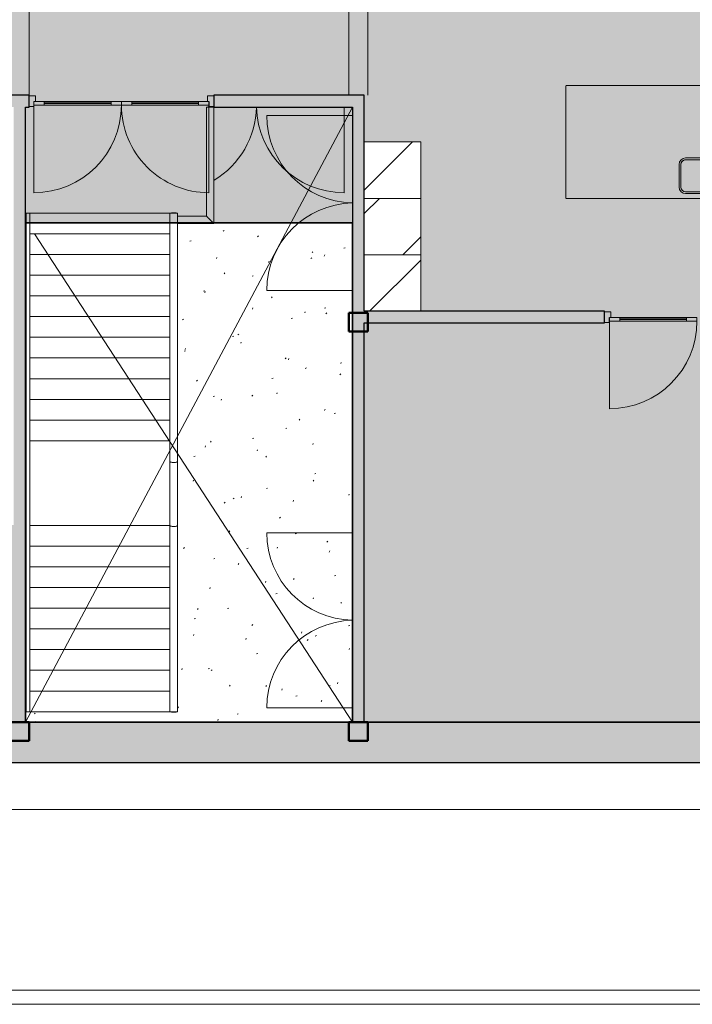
# Model space of a CAD drawing. Header units: millimetres. Extents: x 1000 to 188789, y -4122 to 39732.
# Tile 70 of 86: x 141689 to 148840, y 8500 to 18966. Entities that reach past the tile are written whole.
import ezdxf

# ---------------------------------------------------------------- set-up
doc = ezdxf.new("R2010")
doc.units = ezdxf.units.MM
doc.linetypes.add('THO_hhidden', pattern=[2.5, 1.5, -1])
for name, color, linetype, lineweight, true_color in [('A-AREA-BNDY', 1, 'Continuous', 50, 0xff0000), ('A-DETL', 7, 'Continuous', 13, 0x00a600), ('A-DETL-MBND', 9, 'Continuous', 13, 0x808080)]:
    doc.layers.add(name, color=color, linetype=linetype, lineweight=lineweight, true_color=true_color)
for name, color, linetype, lineweight in [('A-AREA-PATT', 7, 'Continuous', 13), ('A-DETL-GENF', 7, 'Continuous', 13), ('A-DOOR', 7, 'Continuous', 13), ('A-FLOR-HRAL', 7, 'Continuous', 13), ('A-GENM', 7, 'Continuous', 13), ('A-WALL-PATT', 7, 'Continuous', 18), ('I-WALL', 7, 'Continuous', 18), ('P-SANR-FIXT', 7, 'Continuous', 13), ('S-COLS-SYMB', 7, 'Continuous', 50), ('S-STRS', 7, 'Continuous', 13)]:
    doc.layers.add(name, color=color, linetype=linetype, lineweight=lineweight)

# ---------------------------------------------------------------- blocks, each defined once
blk = doc.blocks.new('NLRS_33_GM_WPB_vloeropening schacht rechthoek met hap_gen_tho - 3475x6537_5-2434468-01 1e verdieping BC')
at = {"layer": 'A-DETL-MBND'}
for p, q in [((0, 0), (3475, 6537)), ((0, 0), (3475, 6537)), ((3475, 0), (96, 5190)), ((96, 5190), (3475, 0))]:
    blk.add_line(p, q, dxfattribs=at)
blk = doc.blocks.new('NLRS_32_DO_UN_deur_gen_tho - deur met glasvlak_ linksdraaiend-1905430-01 1e verdieping BC')
at = {"layer": 'A-DETL-MBND'}
blk.add_arc((465, 0), 930, 120.931, 178.7909, dxfattribs=at)
blk = doc.blocks.new('NLRS_32_DO_UN_deur_gen_tho - deur met glasvlak_ rechtsdraaiend-1905435-01 1e verdieping BC')
at = {"layer": 'A-DETL-MBND'}
blk.add_line((-465, 20), (-465, 930), dxfattribs=at)
blk.add_arc((-465, 0), 930, 1.2091, 90, dxfattribs=at)
blk = doc.blocks.new('NLRS_32_DO_UN_deur_gen_tho - dichte deur_ linksdraaiend-1904965-01 1e verdieping BC')
at = {"layer": 'A-DETL-MBND'}
blk.add_line((465, 19.5), (465, 930), dxfattribs=at)
blk.add_arc((465, 0), 930, 90, 178.79088, dxfattribs=at)
blk = doc.blocks.new('NLRS_32_DO_UN_deur_gen_tho - dichte deur_ rechtsdraaiend-1905095-01 1e verdieping BC')
at = {"layer": 'A-DETL-MBND'}
blk.add_line((-465, 19.5), (-465, 930), dxfattribs=at)
blk.add_arc((-465, 0), 930, 1.20912, 90, dxfattribs=at)
blk = doc.blocks.new('NLRS_32_DO_WPB_binnen deurkozijn hout_gen_tho - dubbele deur met glas-1905428-01 1e verdieping BC')
at = {"layer": 'A-DOOR'}
for p, q in [((-932, 0), (-982, 0)), ((-932, -54), (-932, 0)), ((932, -54), (932, 0)), ((932, 0), (982, 0)), ((-915, -114), (-915, -54)), ((915, -114), (915, -54)), ((-982, -114), (-915, -114)), ((982, -114), (915, -114))]:
    blk.add_line(p, q, dxfattribs=at)
blk = doc.blocks.new('NLRS_32_DO_UN_deur_gen_tho - deur met glasvlak_ linksdraaiend-V220-01 1e verdieping BC')
at = {"layer": 'A-DETL-GENF'}
for p, q in [((465, 0), (465, 930)), ((-465, 0), (465, 0)), ((-465, -40), (-465, 0)), ((-465, -40), (465, -40)), ((465, -40), (465, 0))]:
    blk.add_line(p, q, dxfattribs=at)
blk.add_arc((465, 0), 930, 90, 180, dxfattribs=at)
at = {"layer": 'A-GENM', "lineweight": 18}
for p, q in [((-355, 0), (-465, 0)), ((-465, 0), (-465, -40)), ((-355, -40), (-355, 0)), ((465, 0), (355, 0)), ((355, 0), (355, -40)), ((465, -40), (465, 0)), ((-465, -40), (-355, -40)), ((355, -40), (465, -40))]:
    blk.add_line(p, q, dxfattribs=at)
at = {"layer": 'A-GENM'}
for p, q in [((355, 0), (-355, 0)), ((-198, 0), (-355, 0)), ((-355, 0), (224, 0)), ((355, -40), (-355, -40)), ((-198, -40), (-355, -40)), ((-355, -40), (224, -40))]:
    blk.add_line(p, q, dxfattribs=at)
blk = doc.blocks.new('NLRS_32_DO_UN_deur_gen_tho - deur met glasvlak_ rechtsdraaiend-V221-01 1e verdieping BC')
at = {"layer": 'A-DETL-GENF'}
for p, q in [((-465, 0), (-465, 930)), ((-465, 0), (465, 0)), ((-465, -40), (-465, 0)), ((-465, -40), (465, -40)), ((465, -40), (465, 0))]:
    blk.add_line(p, q, dxfattribs=at)
blk.add_arc((-465, 0), 930, 360, 90, dxfattribs=at)
at = {"layer": 'A-GENM', "lineweight": 18}
for p, q in [((-355, 0), (-465, 0)), ((-465, 0), (-465, -40)), ((-355, -40), (-355, 0)), ((465, 0), (355, 0)), ((355, 0), (355, -40)), ((465, -40), (465, 0)), ((-465, -40), (-355, -40)), ((355, -40), (465, -40))]:
    blk.add_line(p, q, dxfattribs=at)
at = {"layer": 'A-GENM'}
for p, q in [((-355, 0), (355, 0)), ((355, 0), (-224, 0)), ((198, 0), (355, 0)), ((355, -40), (-355, -40)), ((355, -40), (-224, -40)), ((355, -40), (-224, -40)), ((198, -40), (355, -40)), ((198, -40), (355, -40))]:
    blk.add_line(p, q, dxfattribs=at)
blk = doc.blocks.new('NLRS_32_DO_UN_glasvlakvulling_gen_tho - enkelglas-1905434-01 1e verdieping BC')
at = {"layer": 'A-GENM', "true_color": 0xd7e6e6}
blk.add_hatch(color=254, dxfattribs=at).paths.add_polyline_path([(-16, -31), (-355, -31), (-355, -41), (355, -41), (355, -31), (67, -31)])
at = {"layer": 'A-GENM', "lineweight": 18}
for p, q in [((355, -31), (-355, -31)), ((-355, -31), (-355, -41)), ((-355, -41), (355, -41)), ((355, -41), (355, -31))]:
    blk.add_line(p, q, dxfattribs=at)
blk = doc.blocks.new('NLRS_28_SCO_UN_koker_gen_bcb - K200_200_12_5-2311149-01 1e verdieping BC')
at = {"layer": 'S-COLS-SYMB'}
for p, q in [((-100, 100), (100, 100)), ((-100, -100), (-100, 100)), ((100, -100), (100, 100)), ((-100, -100), (100, -100))]:
    blk.add_line(p, q, dxfattribs=at)
blk = doc.blocks.new('Railing - 50x12mm-2379751-01 1e verdieping BC')
at = {"layer": 'A-FLOR-HRAL'}
for p, q in [((-25, 2), (-25, 6)), ((-25, 6), (25, 6)), ((25, 6), (25, 2))]:
    blk.add_line(p, q, dxfattribs=at)
blk = doc.blocks.new('Railing - 50x12mm-2430714-01 1e verdieping BC')
at = {"layer": 'A-FLOR-HRAL'}
for p, q in [((-25, -6), (-25, -2)), ((-25, -6), (25, -6)), ((25, -2), (25, -6))]:
    blk.add_line(p, q, dxfattribs=at)
blk = doc.blocks.new('Railing - Railing-2349052-01 1e verdieping BC')
at = {"rotation": 180}
for name, p in [('Railing - 50x12mm-2430714-01 1e verdieping BC', (35337, 16908)), ('Railing - 50x12mm-2379751-01 1e verdieping BC', (35337, 11612))]:
    blk.add_blockref(name, p, dxfattribs=at)
blk = doc.blocks.new('Top Rail Type - Top Rail_Internal_-2349066-01 1e verdieping BC')
at = {"layer": 'A-FLOR-HRAL'}
for p, q in [((35297, 16910), (35297, 14490)), ((35377, 14490), (35377, 16910)), ((35297, 14490), (35297, 14270)), ((35377, 14270), (35377, 14490)), ((35297, 14270), (35297, 13810)), ((35377, 13810), (35377, 14270)), ((35297, 13810), (35297, 13590)), ((35377, 13590), (35377, 13810)), ((35297, 13590), (35297, 11610)), ((35377, 11610), (35377, 13590))]:
    blk.add_line(p, q, dxfattribs=at)
for points, knots in [([(35297, 16910), (35297, 16910), (35298, 16910), (35301, 16910), (35306, 16910), (35313, 16910), (35322, 16910), (35331, 16910), (35335, 16910), (35337, 16910)], [0, 0, 0, 0, 0.142857, 0.285714, 0.428571, 0.571429, 0.785714, 0.892857, 1, 1, 1, 1]), ([(35337, 16910), (35340, 16910), (35346, 16910), (35355, 16910), (35362, 16910), (35370, 16910), (35375, 16910), (35377, 16910), (35377, 16910), (35377, 16910)], [0, 0, 0, 0, 0.142857, 0.285714, 0.428571, 0.571429, 0.785714, 0.892857, 1, 1, 1, 1]), ([(35337, 14259), (35331, 14259), (35319, 14260), (35308, 14262), (35303, 14264), (35301, 14265), (35298, 14267), (35297, 14269), (35297, 14270)], [0, 0, 0, 0, 0.285714, 0.571429, 0.678571, 0.732143, 0.785714, 1, 1, 1, 1]), ([(35377, 14270), (35377, 14269), (35377, 14267), (35374, 14265), (35369, 14263), (35361, 14261), (35351, 14259), (35342, 14259), (35337, 14259)], [0, 0, 0, 0, 0.142857, 0.285714, 0.428571, 0.571429, 0.785714, 1, 1, 1, 1]), ([(35337, 13579), (35331, 13579), (35319, 13580), (35308, 13582), (35303, 13584), (35301, 13585), (35298, 13587), (35297, 13589), (35297, 13590)], [0, 0, 0, 0, 0.285714, 0.571429, 0.678571, 0.732143, 0.785714, 1, 1, 1, 1]), ([(35377, 13590), (35377, 13589), (35377, 13587), (35374, 13585), (35369, 13583), (35361, 13581), (35351, 13579), (35342, 13579), (35337, 13579)], [0, 0, 0, 0, 0.142857, 0.285714, 0.428571, 0.571429, 0.785714, 1, 1, 1, 1]), ([(35337, 11610), (35334, 11610), (35328, 11610), (35320, 11610), (35312, 11610), (35305, 11610), (35300, 11610), (35298, 11610), (35297, 11610), (35297, 11610)], [0, 0, 0, 0, 0.142857, 0.285714, 0.428571, 0.571429, 0.785714, 0.892857, 1, 1, 1, 1]), ([(35377, 11610), (35377, 11610), (35377, 11610), (35374, 11610), (35369, 11610), (35361, 11610), (35353, 11610), (35344, 11610), (35340, 11610), (35337, 11610)], [0, 0, 0, 0, 0.142857, 0.285714, 0.428571, 0.571429, 0.785714, 0.892857, 1, 1, 1, 1])]:
    blk.add_open_spline(points, degree=3, knots=knots, dxfattribs=at)
blk = doc.blocks.new('Top Rail Type - Top Rail_Internal_-V262-01 1e verdieping BC')
at = {"layer": 'A-FLOR-HRAL'}
for p, q in [((35297, 14270), (35297, 16910)), ((35377, 14270), (35377, 16910)), ((35297, 13590), (35297, 14270)), ((35377, 13590), (35377, 14270)), ((35297, 11610), (35297, 13590)), ((35377, 11610), (35377, 13590))]:
    blk.add_line(p, q, dxfattribs=at)
blk = doc.blocks.new('Top Rail Type - Top Rail_Internal_-2349082-01 1e verdieping BC')
at = {"layer": 'A-FLOR-HRAL'}
for p, q in [((33768, 16910), (33768, 14510)), ((33808, 14510), (33808, 16910)), ((33768, 14490), (33768, 13810)), ((33808, 13810), (33808, 14490)), ((33768, 13810), (33768, 13597)), ((33808, 13597), (33808, 13810)), ((33768, 13597), (33768, 11610)), ((33808, 11610), (33808, 13597))]:
    blk.add_line(p, q, dxfattribs=at)
blk = doc.blocks.new('Top Rail Type - Top Rail_Internal_-V263-01 1e verdieping BC')
at = {"layer": 'A-FLOR-HRAL'}
for p, q in [((33768, 16910), (33808, 16910)), ((33768, 14490), (33768, 16910)), ((33808, 14490), (33808, 16910)), ((33768, 13590), (33768, 14490)), ((33808, 13590), (33808, 14490)), ((33768, 11610), (33768, 13590)), ((33808, 11610), (33808, 13590)), ((33768, 11610), (33808, 11610))]:
    blk.add_line(p, q, dxfattribs=at)
blk = doc.blocks.new('NLRS_73_PF_UN_rvs gootsteen enkel 340x340 ic6zrl2n_gen_bcb - RVS gootsteen enkel 340x340-1972238-01 1e verdieping BC')
at = {"layer": 'P-SANR-FIXT'}
for p, q in [((-81, 20), (-120, 20)), ((-120, 0), (-81, 0)), ((120, 20), (-81, 20)), ((-81, 0), (120, 0)), ((-190, -50), (-190, -290)), ((-170, -290), (-170, -50)), ((170, -50), (170, -290)), ((190, -290), (190, -50)), ((120, -340), (-120, -340)), ((-120, -360), (120, -360))]:
    blk.add_line(p, q, dxfattribs=at)
for centre, radius, start, end in [((-120, -50), 70, 90, 180), ((120, -50), 70, 0, 90), ((120, -50), 50, 0, 90), ((-120, -50), 50, 90, 180), ((-120, -50), 50, 165.9822, 180), ((-120, -50), 50, 151.917, 161.4219), ((-120, -50), 50, 137.768, 146.5606), ((-120, -50), 50, 123.4394, 132.232), ((-120, -50), 50, 108.5781, 118.083), ((-120, -50), 50, 90, 104.0178), ((-120, -290), 70, 180, 270), ((-120, -290), 50, 180, 270), ((120, -290), 70, 270, 360), ((120, -290), 50, 270, 0)]:
    blk.add_arc(centre, radius, start, end, dxfattribs=at)
blk = doc.blocks.new('NLRS_01_GM_WPB_dummy placeholder_gen_tho - kast 600x600x2100-V288-01 1e verdieping BC')
at = {"layer": 'A-GENM', "true_color": 0x808080}
h = blk.add_hatch(dxfattribs=at)
h.set_pattern_fill('FP_171', color=8, style=0, pattern_type=2)
h.set_pattern_definition([(225, (37662.14, 16166.87), (424.264, -424.264), [])])
h.paths.add_polyline_path([(-300, 300), (-300, -300), (300, -300), (300, 300)])
at = {"layer": 'A-GENM', "linetype": 'THO_hhidden'}
for p, q in [((300, 300), (-300, 300)), ((-300, 300), (-300, -300)), ((300, -300), (300, 300)), ((-300, -300), (300, -300))]:
    blk.add_line(p, q, dxfattribs=at)
blk = doc.blocks.new('NLRS_01_GM_WPB_dummy placeholder_gen_tho - kast 600x600x2100-V289-01 1e verdieping BC')
at = {"layer": 'A-GENM', "true_color": 0x808080}
h = blk.add_hatch(dxfattribs=at)
h.set_pattern_fill('FP_172', color=8, style=0, pattern_type=2)
h.set_pattern_definition([(225, (37662.14, 16766.87), (424.264, -424.264), [])])
h.paths.add_polyline_path([(-300, 300), (-300, -300), (300, -300), (300, 300)])
at = {"layer": 'A-GENM', "linetype": 'THO_hhidden'}
for p, q in [((300, 300), (-300, 300)), ((-300, 300), (-300, -300)), ((300, -300), (300, 300)), ((-300, -300), (300, -300))]:
    blk.add_line(p, q, dxfattribs=at)
blk = doc.blocks.new('NLRS_01_GM_WPB_dummy placeholder_gen_tho - kast 600x600x2100-V290-01 1e verdieping BC')
at = {"layer": 'A-GENM', "true_color": 0x808080}
h = blk.add_hatch(dxfattribs=at)
h.set_pattern_fill('FP_173', color=8, style=0, pattern_type=2)
h.set_pattern_definition([(225, (37662.14, 17366.87), (424.264, -424.264), [])])
h.paths.add_polyline_path([(-300, 300), (-300, -300), (300, -300), (300, 300)])
at = {"layer": 'A-GENM', "linetype": 'THO_hhidden'}
for p, q in [((300, 300), (-300, 300)), ((-300, 300), (-300, -300)), ((300, -300), (300, 300)), ((-300, -300), (300, -300))]:
    blk.add_line(p, q, dxfattribs=at)
blk = doc.blocks.new('NLRS_28_SCO_UN_koker_gen_bcb - K200_200_12_5-V300-01 1e verdieping BC')
at = {"layer": 'A-DETL-MBND'}
for p, q in [((-68, 100), (-62, 100)), ((-68, -100), (-62, -100))]:
    blk.add_line(p, q, dxfattribs=at)
blk = doc.blocks.new('NLRS_28_SCO_UN_koker_gen_bcb - K200_200_12_5-V301-01 1e verdieping BC')
at = {"layer": 'A-DETL-MBND'}
for p, q in [((62.5, 100), (100, 100)), ((100, 100), (100, -100)), ((62.5, -100), (100, -100))]:
    blk.add_line(p, q, dxfattribs=at)
blk = doc.blocks.new('NLRS_28_SCO_UN_koker_gen_bcb - K200_200_12_5-2421693-01 1e verdieping BC')
at = {"layer": 'S-COLS-SYMB'}
for p, q in [((-100, 100), (100, 100)), ((-100, 100), (-100, -100)), ((100, 100), (100, -100)), ((-100, -100), (100, -100))]:
    blk.add_line(p, q, dxfattribs=at)
blk = doc.blocks.new('Railing - 50x12mm-V291-01 1e verdieping BC')
at = {"layer": 'A-FLOR-HRAL'}
for p, q in [((-25, 2), (-25, 6)), ((-25, 6), (25, 6)), ((25, 6), (25, 2))]:
    blk.add_line(p, q, dxfattribs=at)
blk = doc.blocks.new('Railing - Railing-2431032-01 1e verdieping BC')
blk.add_blockref('Railing - 50x12mm-V291-01 1e verdieping BC', (35725, 18035))
blk = doc.blocks.new('Top Rail Type - Top Rail_Internal_-2431219-01 1e verdieping BC')
at = {"layer": 'A-FLOR-HRAL'}
for p, q in [((35684, 18037), (35684, 16878)), ((35764, 16798), (35764, 18037)), ((35684, 16878), (35377, 16878)), ((35377, 16798), (35764, 16798))]:
    blk.add_line(p, q, dxfattribs=at)
at = {"layer": 'A-FLOR-HRAL', "flags": 128}
blk.add_lwpolyline([(35684, 18037), (35685, 18037), (35687, 18037), (35692, 18037), (35697, 18037), (35704, 18037), (35712, 18037), (35720, 18037), (35728, 18037), (35736, 18037), (35744, 18037), (35751, 18037), (35756, 18037), (35761, 18037), (35763, 18037), (35764, 18037)], dxfattribs=at)
at = {"layer": 'A-FLOR-HRAL'}
blk.add_open_spline([(35684, 16878), (35684, 16878), (35685, 16878), (35687, 16875), (35691, 16871), (35694, 16868), (35697, 16865), (35700, 16862), (35704, 16858), (35708, 16854), (35712, 16850), (35716, 16846), (35720, 16842), (35724, 16838), (35728, 16834), (35732, 16830), (35736, 16826), (35740, 16822), (35744, 16818), (35748, 16815), (35751, 16811), (35754, 16808), (35757, 16805), (35761, 16801), (35763, 16799), (35764, 16798), (35764, 16798)], degree=3, knots=[0, 0, 0, 0, 0.066667, 0.133333, 0.2, 0.233333, 0.266667, 0.3, 0.333333, 0.366667, 0.4, 0.433333, 0.466667, 0.5, 0.533333, 0.566667, 0.6, 0.633333, 0.666667, 0.7, 0.733333, 0.766667, 0.8, 0.866667, 0.933333, 1, 1, 1, 1], dxfattribs=at)
blk = doc.blocks.new('Top Rail Type - Top Rail_Internal_-V303-01 1e verdieping BC')
at = {"layer": 'A-FLOR-HRAL'}
for p, q in [((35684, 18037), (35684, 16878)), ((35764, 18037), (35764, 16798)), ((35684, 16878), (35377, 16878)), ((35764, 16798), (35377, 16798))]:
    blk.add_line(p, q, dxfattribs=at)

msp = doc.modelspace()

# ---------------------------------------------------------------- hatches: boundary and pattern name
at = {"layer": 'A-AREA-PATT', "true_color": 0xfae6e9}
h = msp.add_hatch(color=7, dxfattribs=at)
h.paths.add_polyline_path([(151827, 11500), (151827, 15100), (152427, 15100), (152427, 15742), (149871, 15742), (149871, 15867), (151827, 15867), (151827, 17667), (152427, 17667), (152427, 18966), (152489, 18966), (152489, 20000), (152427, 20000), (152427, 20037), (149899, 20037), (149899, 22073), (149962, 22073), (149962, 23107), (149899, 23107), (149899, 25090), (149962, 25090), (149962, 26124), (149899, 26124), (149899, 28200), (151124, 28200), (151124, 28063), (151814, 28063), (151814, 28200), (152422, 28200), (152422, 28162), (159627, 28162), (159627, 28200), (159689, 28200), (159689, 29234), (159627, 29234), (159627, 30037), (149532, 30037), (149532, 30162), (149899, 30162), (149899, 30183), (150024, 30183), (150024, 30162), (152427, 30162), (152427, 33975), (150024, 33975), (150024, 31217), (149899, 31217), (149899, 33975), (149406, 33975), (149406, 34100), (150027, 34100), (150027, 36700), (145352, 36700), (145352, 34100), (148372, 34100), (148372, 33975), (147879, 33975), (147879, 31217), (147754, 31217), (147754, 33975), (145352, 33975), (145352, 30162), (147754, 30162), (147754, 30183), (147879, 30183), (147879, 30162), (148132, 30162), (148132, 30037), (138152, 30037), (138152, 29234), (138089, 29234), (138089, 28200), (138152, 28200), (138152, 28162), (147879, 28162), (147879, 26124), (147817, 26124), (147817, 25090), (147879, 25090), (147879, 23107), (147817, 23107), (147817, 22073), (147879, 22073), (147879, 20037), (138152, 20037), (138152, 20000), (138089, 20000), (138089, 18966), (138152, 18966), (138152, 18162), (138189, 18162), (138189, 18037), (138152, 18037), (138152, 18000), (138027, 18000), (138027, 18037), (137989, 18037), (137989, 18000), (137124, 18000), (137124, 18037), (136652, 18037), (136652, 16537), (137417, 16537), (137417, 16662), (137542, 16662), (137542, 16537), (138027, 16537), (138027, 16966), (138152, 16966), (138152, 15454), (138027, 15454), (138027, 16412), (136652, 16412), (136652, 14125), (138027, 14125), (138027, 14420), (138152, 14420), (138152, 14125), (138664, 14125), (138664, 14000), (136652, 14000), (136652, 11500), (141627, 11500), (141627, 13595), (139702, 13595), (139702, 14000), (139698, 14000), (139698, 14125), (139702, 14125), (139702, 15108), (139827, 15108), (139827, 16142), (139702, 16142), (139702, 16612), (139827, 16612), (139827, 17812), (139702, 17812), (139702, 18037), (139589, 18037), (139589, 18162), (141789, 18162), (141789, 18037), (141752, 18037), (141752, 16805), (145227, 16805), (145227, 18037), (143753, 18037), (143753, 18162), (145352, 18162), (145352, 17667), (145952, 17667), (145952, 15867), (147907, 15867), (147907, 15742), (145352, 15742), (145352, 11500), (151554, 11500)])
h.paths.add_polyline_path([(152007, 14005), (152262, 14007), (152286, 14017), (152297, 14027), (152302, 14031), (152310, 14045), (152315, 14059), (152317, 14075), (152317, 14315), (152314, 14333), (152307, 14350), (152296, 14365), (152278, 14377), (152265, 14383), (152247, 14385), (151994, 14383), (151989, 14383), (151972, 14376), (151957, 14364), (151946, 14350), (151939, 14333), (151937, 14315), (151939, 14059), (151949, 14036), (151959, 14025), (151963, 14020), (151985, 14009), (151996, 14006)])
h.paths.add_polyline_path([(138826, 14036), (138826, 14046), (139536, 14046), (139536, 14036)])
h.paths.add_polyline_path([(149709, 15778), (148999, 15778), (148999, 15788), (149709, 15788)])
h.paths.add_polyline_path([(148779, 15778), (148069, 15778), (148069, 15788), (148779, 15788)])
h.paths.add_polyline_path([(149072, 17067), (147494, 17067), (147494, 18267), (150284, 18267), (150284, 17067), (149078, 17067)])
h.paths.add_polyline_path([(148769, 17117), (149025, 17119), (149040, 17124), (149059, 17138), (149067, 17148), (149072, 17156), (149078, 17171), (149079, 17187), (149079, 17427), (149077, 17445), (149070, 17462), (149053, 17481), (149044, 17487), (149022, 17495), (149009, 17497), (148769, 17497), (148751, 17494), (148734, 17487), (148719, 17476), (148707, 17458), (148702, 17445), (148699, 17427), (148701, 17171), (148706, 17156), (148721, 17137), (148726, 17132), (148739, 17124), (148754, 17119)])
h.paths.add_polyline_path([(137907, 18059), (137912, 18060), (137912, 18100), (137222, 18100), (137222, 18059), (137905, 18059)])
h.paths.add_polyline_path([(143591, 18074), (142881, 18074), (142881, 18084), (143591, 18084)])
h.paths.add_polyline_path([(142655, 18074), (141951, 18074), (141951, 18084), (142661, 18084), (142661, 18074)])
h.paths.add_polyline_path([(151684, 28221), (151658, 28225), (151634, 28235), (151614, 28251), (151684, 28321), (151755, 28251), (151734, 28235), (151710, 28225)])
h.paths.add_polyline_path([(151233, 28271), (151146, 28321), (151233, 28371), (151233, 28329)])
h.paths.add_polyline_path([(151684, 28321), (151614, 28392), (151634, 28408), (151661, 28418), (151684, 28421), (151710, 28418), (151734, 28408), (151755, 28392), (151710, 28347)])
h.paths.add_polyline_path([(137249, 30100), (137872, 30100), (137872, 30141), (137182, 30139), (137182, 30100), (137187, 30100)])
h.paths.add_polyline_path([(160535, 30162), (161127, 30162), (161127, 36700), (152552, 36700), (152552, 36200), (152427, 36200), (152427, 36700), (150152, 36700), (150152, 34100), (152427, 34100), (152427, 35166), (152552, 35166), (152552, 30162), (160203, 30162)])
h.paths.add_polyline_path([(145087, 30162), (145227, 30162), (145227, 31631), (144627, 31631), (144627, 35231), (145227, 35231), (145227, 36700), (136652, 36700), (136652, 33506), (136802, 33506), (136802, 34431), (136852, 34431), (136852, 32431), (136802, 32431), (136802, 33356), (136652, 33356), (136652, 30200), (138152, 30200), (138152, 30162), (143570, 30162)])
h.paths.add_polyline_path([(147801, 30345), (147791, 30345), (147791, 31055), (147801, 31055), (147801, 30523)])
h.paths.add_polyline_path([(149978, 30345), (149978, 31055), (149988, 31055), (149988, 30345)])
h.paths.add_polyline_path([(137252, 31320), (137252, 31445), (137377, 31445), (137377, 31320)])
h.paths.add_polyline_path([(160402, 31325), (160402, 31450), (160527, 31450), (160527, 31325)])
h.paths.add_polyline_path([(153549, 33037), (153513, 33037), (153513, 33162), (153638, 33162), (153638, 33037)])
h.paths.add_polyline_path([(144458, 33037), (144333, 33037), (144333, 33162), (144458, 33162)])
h.paths.add_polyline_path([(149244, 34053), (148534, 34053), (148534, 34063), (149244, 34063)])
h.paths.add_polyline_path([(144807, 34136), (145062, 34138), (145086, 34149), (145097, 34158), (145102, 34163), (145110, 34176), (145115, 34191), (145117, 34206), (145117, 34446), (145114, 34464), (145107, 34481), (145096, 34496), (145078, 34508), (145065, 34514), (145047, 34516), (144794, 34515), (144789, 34514), (144772, 34507), (144757, 34495), (144746, 34481), (144739, 34464), (144737, 34446), (144739, 34191), (144749, 34167), (144759, 34156), (144763, 34152), (144785, 34140), (144796, 34137)])
at = {"layer": 'A-DETL-MBND'}
h = msp.add_hatch(dxfattribs=at)
h.set_pattern_fill('FP_79', color=256, style=0, pattern_type=2)
h.set_pattern_definition([(17, (107989.74, 0), (206.3, 638.621), [13.411, -639.389, 13.411, -356.189, -537.6]), (17, (107989.74, 0), (206.3, 638.621), [-1022.4, 13.411, -524.189]), (48, (107989.74, 0), (-147.3246, 649.375), [13.411, -632.989, 13.411, -645.789, -531.2]), (48, (107989.74, 0), (-147.3246, 649.375), [-1305.6, 13.411, -517.789]), (71, (107989.74, 0), (-383.2926, 538.1046), [13.411, -626.589, 13.411, -370.589, -526.4]), (71, (107989.74, 0), (-383.2926, 538.1046), [-1024, 13.411, -512.989])])
h.paths.add_polyline_path([(141782, 11500), (145227, 11500), (145227, 16805), (143754, 16805), (143753, 16798), (143367, 16798), (143365, 11610), (143351, 11610), (143351, 11606), (143301, 11606), (143301, 11610), (141752, 11610), (141752, 11500), (141777, 11500)])
at = {"layer": 'A-GENM', "true_color": 0xdcf8f8}
h = msp.add_hatch(color=7, dxfattribs=at)
h.paths.add_polyline_path([(150284, 17067), (150284, 18267), (147494, 18267), (147494, 17067), (150223, 17067)])
h.paths.add_polyline_path([(148769, 17117), (148748, 17121), (148738, 17124), (148724, 17134), (148715, 17143), (148706, 17156), (148701, 17171), (148699, 17187), (148701, 17438), (148703, 17449), (148712, 17466), (148726, 17481), (148738, 17489), (148758, 17495), (148769, 17497), (149022, 17495), (149034, 17492), (149044, 17487), (149064, 17470), (149070, 17462), (149078, 17440), (149079, 17427), (149078, 17171), (149067, 17148), (149059, 17138), (149053, 17132), (149031, 17121), (149021, 17118), (149009, 17117), (148892, 17117)])
at = {"layer": 'A-WALL-PATT', "true_color": 0xc0c0c0}
h = msp.add_hatch(color=9, dxfattribs=at)
h.paths.add_polyline_path([(141627, 18037), (141752, 18037), (141752, 18162), (139589, 18162), (139589, 18037), (141574, 18037)])
h.paths.add_polyline_path([(138152, 18037), (138189, 18037), (138189, 18162), (137989, 18162), (137989, 18037), (138027, 18037)])
at = {"layer": 'A-WALL-PATT', "true_color": 0xd9eeee}
h = msp.add_hatch(color=254, dxfattribs=at)
h.paths.add_polyline_path([(145227, 18037), (145352, 18037), (145352, 18162), (143753, 18162), (143753, 18037), (144900, 18037)])
h.paths.add_polyline_path([(141789, 18037), (141789, 18162), (141752, 18162), (141752, 18037)])
at = {"layer": 'A-WALL-PATT', "true_color": 0xc0c0c0}
for points in [[(141752, 11500), (141752, 18037), (141627, 18037), (141627, 11500), (141740, 11500)], [(145352, 11500), (145352, 18037), (145227, 18037), (145227, 11500)]]:
    msp.add_hatch(color=9, dxfattribs=at).paths.add_polyline_path(points)
at = {"layer": 'A-WALL-PATT', "true_color": 0xd9eeee}
h = msp.add_hatch(color=254, dxfattribs=at)
h.paths.add_polyline_path([(151554, 15742), (152427, 15742), (152427, 15867), (149871, 15867), (149871, 15742)])
h.paths.add_polyline_path([(145352, 15742), (147907, 15742), (147907, 15867), (145352, 15867)])
at = {"layer": 'A-WALL-PATT', "true_color": 0x808080}
msp.add_hatch(color=8, dxfattribs=at).paths.add_polyline_path([(165689, 11070), (165689, 11500), (132089, 11500), (132089, 11070), (164860, 11070)])

# ---------------------------------------------------------------- linework, layer by layer
at = {"layer": 'A-AREA-BNDY', "lineweight": 35}
for p, q in [((141752, 11500), (141752, 16805)), ((141752, 16805), (145227, 16805)), ((145227, 16805), (145227, 11500)), ((165689, 11500), (132089, 11500))]:
    msp.add_line(p, q, dxfattribs=at)
at = {"layer": 'A-DETL', "color": 7, "linetype": 'THO_hhidden', "lineweight": 18}
for p, q in [((141789, 20037), (141789, 18162)), ((145189, 20037), (145189, 18162)), ((145389, 20037), (145389, 18162))]:
    msp.add_line(p, q, dxfattribs=at)
at = {"layer": 'A-DETL', "color": 7, "linetype": 'THO_hhidden'}
msp.add_line((132089, 10570), (165689, 10570), dxfattribs=at)
at = {"layer": 'A-GENM', "linetype": 'THO_hhidden'}
for p, q in [((150284, 18267), (147494, 18267)), ((147494, 18267), (147494, 17067)), ((147494, 17067), (150284, 17067))]:
    msp.add_line(p, q, dxfattribs=at)
at = {"layer": 'I-WALL', "lineweight": 25}
for p, q in [((141789, 18162), (139589, 18162)), ((141789, 18037), (141789, 18162)), ((145352, 18162), (143753, 18162)), ((143753, 18162), (143753, 18037)), ((145352, 15867), (145352, 18162)), ((141752, 11500), (141752, 18037)), ((141752, 18037), (141789, 18037)), ((143753, 18037), (145227, 18037)), ((145227, 18037), (145227, 11500)), ((147907, 15867), (145352, 15867)), ((147907, 15742), (147907, 15867)), ((145352, 11500), (145352, 15742)), ((145352, 15742), (147907, 15742)), ((145227, 11500), (141752, 11500)), ((152427, 11500), (145352, 11500)), ((132089, 11070), (165689, 11070))]:
    msp.add_line(p, q, dxfattribs=at)
at = {"layer": 'I-WALL'}
for p, q in [((124589, 8650), (173189, 8650)), ((173189, 8500), (124589, 8500))]:
    msp.add_line(p, q, dxfattribs=at)
at = {"layer": 'S-STRS'}
for p, q in [((141752, 16910), (141757, 16910)), ((141797, 16910), (143287, 16910)), ((141752, 16690), (141757, 16690)), ((141797, 16690), (143287, 16690)), ((141752, 16470), (141757, 16470)), ((141797, 16470), (143287, 16470)), ((141752, 16250), (141757, 16250)), ((141797, 16250), (143287, 16250)), ((141752, 16030), (141757, 16030)), ((141797, 16030), (143287, 16030)), ((141752, 15810), (141757, 15810)), ((141797, 15810), (143287, 15810)), ((141752, 15590), (141757, 15590)), ((141797, 15590), (143287, 15590)), ((141752, 15370), (141757, 15370)), ((141797, 15370), (143287, 15370)), ((141752, 15150), (141757, 15150)), ((141797, 15150), (143287, 15150)), ((141752, 14930), (141757, 14930)), ((141797, 14930), (143287, 14930)), ((141752, 14710), (141757, 14710)), ((141797, 14710), (143287, 14710)), ((141752, 14490), (141757, 14490)), ((141797, 14490), (143287, 14490)), ((141752, 13590), (141757, 13590)), ((141797, 13590), (143287, 13590)), ((141752, 13370), (141757, 13370)), ((141797, 13370), (143287, 13370)), ((141752, 13150), (141757, 13150)), ((141797, 13150), (143287, 13150)), ((141752, 12930), (141757, 12930)), ((141797, 12930), (143287, 12930)), ((141752, 12710), (141757, 12710)), ((141797, 12710), (143287, 12710)), ((141752, 12490), (141757, 12490)), ((141797, 12490), (143287, 12490)), ((141752, 12270), (141757, 12270)), ((141797, 12270), (143287, 12270)), ((141752, 12050), (141757, 12050)), ((141797, 12050), (143287, 12050)), ((141752, 11830), (141757, 11830)), ((141797, 11830), (143287, 11830)), ((141752, 11610), (141757, 11610)), ((141797, 11610), (143287, 11610))]:
    msp.add_line(p, q, dxfattribs=at)
at = {"layer": 'S-STRS', "linetype": 'THO_hhidden'}
for p, q in [((141752, 16690), (141757, 16690)), ((141797, 16690), (143287, 16690)), ((141752, 16470), (141757, 16470)), ((141797, 16470), (143287, 16470)), ((141752, 16250), (141757, 16250)), ((141797, 16250), (143287, 16250)), ((141752, 16030), (141757, 16030)), ((141797, 16030), (143287, 16030)), ((141752, 15810), (141757, 15810)), ((141797, 15810), (143287, 15810)), ((141752, 15590), (141757, 15590)), ((141797, 15590), (143287, 15590)), ((141752, 15370), (141757, 15370)), ((141797, 15370), (143287, 15370)), ((141752, 15150), (141757, 15150)), ((141797, 15150), (143287, 15150)), ((141752, 14930), (141757, 14930)), ((141797, 14930), (143287, 14930)), ((141752, 14710), (141757, 14710)), ((141797, 14710), (143287, 14710)), ((141752, 14490), (141757, 14490)), ((141797, 14490), (143287, 14490)), ((141752, 13590), (141757, 13590)), ((141797, 13590), (143287, 13590)), ((141752, 13370), (141757, 13370)), ((141797, 13370), (143287, 13370)), ((141752, 13150), (141757, 13150)), ((141797, 13150), (143287, 13150)), ((141752, 12930), (141757, 12930)), ((141797, 12930), (143287, 12930)), ((141752, 12710), (141757, 12710)), ((141797, 12710), (143287, 12710)), ((141752, 12490), (141757, 12490)), ((141797, 12490), (143287, 12490)), ((141752, 12270), (141757, 12270)), ((141797, 12270), (143287, 12270)), ((141752, 12050), (141757, 12050)), ((141797, 12050), (143287, 12050)), ((141752, 11830), (141757, 11830)), ((141797, 11830), (143287, 11830)), ((141752, 11610), (141757, 11610)), ((141797, 11610), (143287, 11610))]:
    msp.add_line(p, q, dxfattribs=at)

# ---------------------------------------------------------------- block references
at = {"layer": 'A-DETL-GENF', "rotation": 180}
for name, p in [('NLRS_32_DO_UN_deur_gen_tho - deur met glasvlak_ linksdraaiend-V220-01 1e verdieping BC', (142306, 18057)), ('NLRS_32_DO_UN_deur_gen_tho - deur met glasvlak_ rechtsdraaiend-V221-01 1e verdieping BC', (143236, 18057)), ('NLRS_32_DO_UN_deur_gen_tho - deur met glasvlak_ linksdraaiend-V220-01 1e verdieping BC', (148424, 15761))]:
    msp.add_blockref(name, p, dxfattribs=at)
at = {"layer": 'A-DETL-MBND'}
msp.add_blockref('NLRS_33_GM_WPB_vloeropening schacht rechthoek met hap_gen_tho - 3475x6537_5-2434468-01 1e verdieping BC', (141752, 11500), dxfattribs=at)
for name, p, rotation in [('NLRS_32_DO_UN_deur_gen_tho - deur met glasvlak_ linksdraaiend-1905430-01 1e verdieping BC', (143742, 18057), 180), ('NLRS_32_DO_UN_deur_gen_tho - deur met glasvlak_ rechtsdraaiend-1905435-01 1e verdieping BC', (144672, 18057), 180), ('NLRS_32_DO_UN_deur_gen_tho - dichte deur_ linksdraaiend-1904965-01 1e verdieping BC', (145246, 17483), 89.9999999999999), ('NLRS_32_DO_UN_deur_gen_tho - dichte deur_ rechtsdraaiend-1905095-01 1e verdieping BC', (145246, 16553), 89.9999999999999), ('NLRS_28_SCO_UN_koker_gen_bcb - K200_200_12_5-V300-01 1e verdieping BC', (141689, 15750), 180), ('NLRS_28_SCO_UN_koker_gen_bcb - K200_200_12_5-V301-01 1e verdieping BC', (145289, 15750), 180), ('NLRS_32_DO_UN_deur_gen_tho - dichte deur_ linksdraaiend-1904965-01 1e verdieping BC', (145246, 13047), 89.9999999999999), ('NLRS_32_DO_UN_deur_gen_tho - dichte deur_ rechtsdraaiend-1905095-01 1e verdieping BC', (145246, 12117), 89.9999999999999)]:
    msp.add_blockref(name, p, dxfattribs=dict(at, rotation=rotation))
at = {"layer": 'A-DOOR', "rotation": 180}
for p in [(142771, 18043), (148889, 15747)]:
    msp.add_blockref('NLRS_32_DO_WPB_binnen deurkozijn hout_gen_tho - dubbele deur met glas-1905428-01 1e verdieping BC', p, dxfattribs=at)
at = {"layer": 'A-FLOR-HRAL'}
for name in ['Top Rail Type - Top Rail_Internal_-2431219-01 1e verdieping BC', 'Top Rail Type - Top Rail_Internal_-V303-01 1e verdieping BC', 'Railing - Railing-2431032-01 1e verdieping BC', 'Top Rail Type - Top Rail_Internal_-2349082-01 1e verdieping BC', 'Top Rail Type - Top Rail_Internal_-V263-01 1e verdieping BC', 'Top Rail Type - Top Rail_Internal_-2349066-01 1e verdieping BC', 'Top Rail Type - Top Rail_Internal_-V262-01 1e verdieping BC', 'Railing - Railing-2349052-01 1e verdieping BC']:
    msp.add_blockref(name, (107990, 0), dxfattribs=at)
at = {"layer": 'A-GENM', "rotation": 180}
for p in [(142306, 18043), (143236, 18043), (148424, 15747)]:
    msp.add_blockref('NLRS_32_DO_UN_glasvlakvulling_gen_tho - enkelglas-1905434-01 1e verdieping BC', p, dxfattribs=at)
at = {"layer": 'A-GENM', "linetype": 'THO_hhidden', "rotation": 180}
for name, p in [('NLRS_01_GM_WPB_dummy placeholder_gen_tho - kast 600x600x2100-V290-01 1e verdieping BC', (145652, 17367)), ('NLRS_01_GM_WPB_dummy placeholder_gen_tho - kast 600x600x2100-V289-01 1e verdieping BC', (145652, 16767)), ('NLRS_01_GM_WPB_dummy placeholder_gen_tho - kast 600x600x2100-V288-01 1e verdieping BC', (145652, 16167))]:
    msp.add_blockref(name, p, dxfattribs=at)
at = {"layer": 'P-SANR-FIXT'}
msp.add_blockref('NLRS_73_PF_UN_rvs gootsteen enkel 340x340 ic6zrl2n_gen_bcb - RVS gootsteen enkel 340x340-1972238-01 1e verdieping BC', (148889, 17477), dxfattribs=at)
at = {"layer": 'S-COLS-SYMB', "rotation": 180}
msp.add_blockref('NLRS_28_SCO_UN_koker_gen_bcb - K200_200_12_5-2421693-01 1e verdieping BC', (145289, 15750), dxfattribs=at)
at = {"layer": 'S-COLS-SYMB'}
for p in [(141689, 11400), (145289, 11400)]:
    msp.add_blockref('NLRS_28_SCO_UN_koker_gen_bcb - K200_200_12_5-2311149-01 1e verdieping BC', p, dxfattribs=at)

doc.saveas('drawing.dxf')
